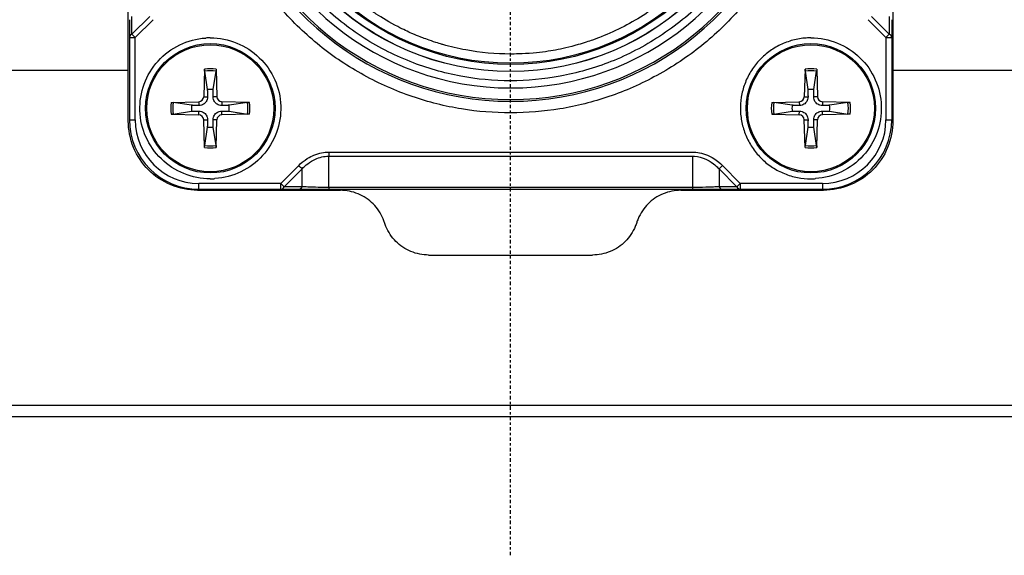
# Model space of a CAD drawing. Header units: millimetres. Extents: x 0 to 3390, y 0 to 1680.
# Tile 91 of 194: x 1518 to 1560, y 409 to 433. Entities that reach past the tile are written whole.
import ezdxf

# ---------------------------------------------------------------- set-up
doc = ezdxf.new("R2010")
doc.units = ezdxf.units.MM
doc.header["$LTSCALE"] = 0.2
doc.linetypes.add('CENTER2', pattern=[1.125, 0.75, -0.125, 0.125, -0.125])
doc.layers.add('02_Center Line', color=1, linetype='CENTER2')

# ---------------------------------------------------------------- blocks, each defined once
blk = doc.blocks.new('A$C0fba9c1c')
for p, q in [((-16.5, 17.187), (-16.5, 12.85)), ((-15.625, 17.331), (-16.394, 16.561)), ((-16.394, 16.561), (-16.394, 17.331)), ((-15.48, 17.187), (-16.25, 16.417)), ((16.25, 16.417), (15.48, 17.187)), ((16.394, 16.561), (15.625, 17.331)), ((16.394, 17.331), (16.394, 16.561)), ((16.5, 17.187), (16.5, 12.85)), ((-16.5, 16.417), (-16.25, 16.417)), ((-16.394, 16.561), (-16.25, 16.417)), ((-16.25, 12.85), (-16.25, 16.417)), ((16.394, 16.561), (16.25, 16.417)), ((16.25, 16.417), (16.25, 12.85)), ((16.25, 16.417), (16.5, 16.417)), ((-64, 15), (-16.55, 15)), ((-16.55, 12.8), (-16.55, 15)), ((-15.5, 15.098), (-15.5, 15.098)), ((-13.251, 15.044), (-13.284, 13.853)), ((-13.248, 14.953), (-13.13, 14.16)), ((-12.87, 14.16), (-12.752, 14.953)), ((-12.749, 15.044), (-12.716, 13.853)), ((12.749, 15.044), (12.716, 13.853)), ((12.752, 14.953), (12.87, 14.16)), ((13.13, 14.16), (13.248, 14.953)), ((13.251, 15.044), (13.284, 13.853)), ((16.55, 15), (64, 15)), ((16.55, 15), (16.55, 12.8)), ((-13.284, 13.853), (-13.124, 13.848)), ((-12.716, 13.853), (-12.876, 13.848)), ((12.716, 13.853), (12.876, 13.848)), ((13.284, 13.853), (13.124, 13.848)), ((-14.694, 13.601), (-13.503, 13.634)), ((-13.81, 13.48), (-14.603, 13.598)), ((-14.603, 13.102), (-13.81, 13.22)), ((-13.503, 13.634), (-13.498, 13.474)), ((-13.503, 13.066), (-13.498, 13.226)), ((-12.497, 13.634), (-12.502, 13.474)), ((-12.497, 13.066), (-12.502, 13.226)), ((-11.306, 13.601), (-12.497, 13.634)), ((-11.397, 13.598), (-12.19, 13.48)), ((-12.19, 13.22), (-11.397, 13.102)), ((11.306, 13.601), (12.497, 13.634)), ((12.19, 13.48), (11.397, 13.598)), ((11.397, 13.102), (12.19, 13.22)), ((12.497, 13.634), (12.502, 13.474)), ((12.497, 13.066), (12.502, 13.226)), ((13.503, 13.634), (13.498, 13.474)), ((13.503, 13.066), (13.498, 13.226)), ((14.694, 13.601), (13.503, 13.634)), ((14.603, 13.598), (13.81, 13.48)), ((13.81, 13.22), (14.603, 13.102)), ((-16.5, 12.85), (-16.25, 12.85)), ((-14.694, 13.099), (-13.503, 13.066)), ((-13.284, 12.847), (-13.124, 12.852)), ((-13.251, 11.656), (-13.284, 12.847)), ((-12.716, 12.847), (-12.876, 12.852)), ((-12.749, 11.656), (-12.716, 12.847)), ((-11.306, 13.099), (-12.497, 13.066)), ((11.306, 13.099), (12.497, 13.066)), ((12.716, 12.847), (12.876, 12.852)), ((12.749, 11.656), (12.716, 12.847)), ((13.284, 12.847), (13.124, 12.852)), ((13.251, 11.656), (13.284, 12.847)), ((14.694, 13.099), (13.503, 13.066)), ((16.25, 12.85), (16.5, 12.85)), ((-13.13, 12.54), (-13.248, 11.747)), ((-12.752, 11.747), (-12.87, 12.54)), ((12.87, 12.54), (12.752, 11.747)), ((13.248, 11.747), (13.13, 12.54)), ((-7.876, 11.454), (7.876, 11.454)), ((-7.876, 9.923), (-7.876, 11.277)), ((-7.876, 11.277), (7.876, 11.277)), ((7.876, 11.277), (7.876, 9.923)), ((-9.944, 10.1), (-9.175, 10.87)), ((-9.03, 10.725), (-9.8, 9.956)), ((-9.03, 9.956), (-9.03, 10.725)), ((-8.903, 10.85), (-8.902, 10.85)), ((9.03, 10.725), (9.03, 9.956)), ((9.03, 10.725), (9.8, 9.956)), ((9.175, 10.87), (9.944, 10.1)), ((-9.944, 10.1), (-13.5, 10.1)), ((-13.5, 9.85), (-13.5, 10.1)), ((-13.5, 9.85), (-9.175, 9.85)), ((-9.944, 10.1), (-9.8, 9.956)), ((-9.944, 9.85), (-9.944, 10.1)), ((-9.03, 9.956), (-9.8, 9.956)), ((-7.877, 9.85), (7.877, 9.85)), ((-7.877, 9.85), (-7.877, 9.85)), ((7.876, 9.923), (-7.876, 9.923)), ((7.877, 9.85), (7.877, 9.85)), ((9.8, 9.956), (9.03, 9.956)), ((9.175, 9.85), (13.5, 9.85)), ((9.944, 10.1), (9.8, 9.956)), ((9.944, 10.1), (9.944, 9.85)), ((13.5, 10.1), (9.944, 10.1)), ((13.5, 10.1), (13.5, 9.85)), ((-13.55, 9.8), (-7.366, 9.8)), ((7.366, 9.8), (13.55, 9.8)), ((-3.55, 7), (3.55, 7)), ((-64, 0.5), (64, 0.5)), ((63.5, 0), (-63.5, 0))]:
    blk.add_line(p, q)
for centre, radius in [((0, 26.35), 11.407), ((0, 26.35), 11.403), ((0, 26.35), 11.099), ((0, 26.35), 11.051), ((-13, 13.35), 2.8), ((-13, 13.35), 2.75), ((13, 13.35), 2.8), ((13, 13.35), 2.75)]:
    blk.add_circle(centre, radius)
for centre, radius, start, end in [((0, 26.35), 12.697, 114.3067, 65.6933), ((0, 26.35), 12.619, 114.4631, 65.5369), ((-12.999, 13.351), 3.049, 90.0201, 93.7774), ((13.002, 13.35), 3.05, 90.0414, 93.7974), ((-13, 13.35), 1.713, 81.5815, 98.4185), ((-13, 13.35), 1.622, 81.1921, 98.8079), ((13, 13.35), 1.713, 81.5815, 98.4185), ((13, 13.35), 1.622, 81.1921, 98.8079), ((-13, 13.35), 0.82, 80.8854, 99.1146), ((13, 13.35), 0.82, 80.8854, 99.1146), ((-13.509, 13.859), 0.225, 271.612, 358.388), ((-12.491, 13.859), 0.225, 181.612, 268.388), ((12.491, 13.859), 0.225, 271.612, 358.388), ((13.509, 13.859), 0.225, 181.612, 268.388), ((-13, 13.35), 1.713, 171.5815, 188.4185), ((-13, 13.35), 1.622, 171.1921, 188.8079), ((-13, 13.35), 0.82, 170.8854, 189.1146), ((-13, 13.35), 0.82, 350.8854, 9.1146), ((-13, 13.35), 1.622, 351.1921, 8.8079), ((-13, 13.35), 1.713, 351.5815, 8.4185), ((13, 13.35), 1.713, 171.5815, 188.4185), ((13, 13.35), 1.622, 171.1921, 188.8079), ((13, 13.35), 0.82, 170.8854, 189.1146), ((13, 13.35), 0.82, 350.8854, 9.1146), ((13, 13.35), 1.622, 351.1921, 8.8079), ((13, 13.35), 1.713, 351.5815, 8.4185), ((-13.5, 12.85), 3, 180, 270), ((-13.5, 12.85), 2.75, 180, 270), ((-13.509, 12.841), 0.225, 1.612, 88.388), ((-12.491, 12.841), 0.225, 91.612, 178.388), ((12.491, 12.841), 0.225, 1.612, 88.388), ((13.509, 12.841), 0.225, 91.612, 178.388), ((13.5, 12.85), 2.75, 270, 0), ((13.5, 12.85), 3, 270, 0), ((-13, 13.35), 0.82, 260.8854, 279.1146), ((13, 13.35), 0.82, 260.8854, 279.1146), ((-13, 13.35), 1.713, 261.5815, 278.4185), ((-13, 13.35), 1.622, 261.1921, 278.8079), ((13, 13.35), 1.713, 261.5815, 278.4185), ((13, 13.35), 1.622, 261.1921, 278.8079), ((-13.002, 13.35), 3.05, 270.0414, 273.7974), ((12.999, 13.35), 3.05, 270.0208, 273.7768)]:
    blk.add_arc(centre, radius, start, end)
for centre, major_axis, ratio, start_param, end_param in [((0, 26.35), (2.909, -11.765), 0.999998, 3.326169, 6.040807), ((0, 26.35), (-2.224, -11.913), 0.999998, 0.184575, 2.899213), ((-16.25, 16.417), (-0.25, 0), 0.707107, 5.327872, 6.283182), ((16.25, 16.417), (0.25, 0), 0.707107, 6.283185, 7.238512), ((-7.876, 11.453), (0, -0.25), 0.000095, 4.712157, 5.497623), ((-9.175, 10.87), (0.177, -0.177), 0.00001, 0.615484, 1.57081), ((9.175, 10.87), (-0.177, -0.177), 0.00001, 4.712372, 5.667708), ((-9.944, 10.1), (0, -0.25), 0.707107, 6.283185, 7.238507), ((-9.175, 10.1), (0, -0.25), 0.707102, 6.283161, 7.238491), ((9.175, 10.1), (0, -0.25), 0.707102, 5.327884, 6.28321), ((9.944, 10.1), (0, -0.25), 0.707107, 5.327872, 6.283182)]:
    blk.add_ellipse(centre, major_axis=major_axis, ratio=ratio, start_param=start_param, end_param=end_param)
for points, weights in [([(-16.55, 15), (-16.55, 28.479), (-16.55, 39.9)], [1.00156864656, 1.00791722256, 1.00791891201]), ([(16.55, 39.9), (16.55, 28.479), (16.55, 15)], [1.00791891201, 1.00791722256, 1.00156864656]), ([(-13.13, 14.16), (-13.127, 13.968), (-13.124, 13.848)], [1, 1.25721835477, 1.49274833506]), ([(-12.876, 13.848), (-12.873, 13.968), (-12.87, 14.16)], [1.49274833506, 1.25721835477, 1]), ([(12.87, 14.16), (12.873, 13.968), (12.876, 13.848)], [1, 1.25721835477, 1.49274833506]), ([(13.124, 13.848), (13.127, 13.968), (13.13, 14.16)], [1.49274833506, 1.25721835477, 1]), ([(-13.498, 13.474), (-13.618, 13.477), (-13.81, 13.48)], [1.49274833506, 1.25721835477, 1]), ([(-13.81, 13.22), (-13.618, 13.223), (-13.498, 13.226)], [1, 1.25721835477, 1.49274833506]), ([(-12.19, 13.48), (-12.382, 13.477), (-12.502, 13.474)], [1, 1.25721835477, 1.49274833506]), ([(-12.502, 13.226), (-12.382, 13.223), (-12.19, 13.22)], [1.49274833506, 1.25721835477, 1]), ([(12.502, 13.474), (12.382, 13.477), (12.19, 13.48)], [1.49274833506, 1.25721835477, 1]), ([(12.19, 13.22), (12.382, 13.223), (12.502, 13.226)], [1, 1.25721835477, 1.49274833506]), ([(13.81, 13.48), (13.618, 13.477), (13.498, 13.474)], [1, 1.25721835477, 1.49274833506]), ([(13.498, 13.226), (13.618, 13.223), (13.81, 13.22)], [1.49274833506, 1.25721835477, 1]), ([(-13.124, 12.852), (-13.127, 12.732), (-13.13, 12.54)], [1.49274833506, 1.25721835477, 1]), ([(-12.87, 12.54), (-12.873, 12.732), (-12.876, 12.852)], [1, 1.25721835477, 1.49274833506]), ([(12.876, 12.852), (12.873, 12.732), (12.87, 12.54)], [1.49274833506, 1.25721835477, 1]), ([(13.13, 12.54), (13.127, 12.732), (13.124, 12.852)], [1, 1.25721835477, 1.49274833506])]:
    blk.add_rational_spline(points, weights, degree=2)
for points, knots in [([(0, 13.153), (-0.722, 13.153), (-1.428, 13.209), (-2.119, 13.321), (-2.835, 13.438), (-3.548, 13.617), (-4.257, 13.858), (-4.981, 14.105), (-5.679, 14.412), (-6.35, 14.781), (-7.026, 15.152), (-7.665, 15.579), (-8.266, 16.062), (-8.863, 16.541), (-9.42, 17.078), (-9.939, 17.672), (-10.446, 18.253), (-10.894, 18.863), (-11.282, 19.503), (-11.662, 20.128), (-11.987, 20.781), (-12.258, 21.461), (-12.524, 22.126), (-12.734, 22.809), (-12.888, 23.508), (-13.043, 24.213), (-13.14, 24.915), (-13.18, 25.614), (-13.22, 26.339), (-13.199, 27.073), (-13.116, 27.818), (-13.031, 28.578), (-12.88, 29.325), (-12.665, 30.061), (-12.448, 30.801), (-12.169, 31.516), (-11.826, 32.207), (-11.487, 32.893), (-11.083, 33.553), (-10.615, 34.187), (-10.157, 34.807), (-9.657, 35.376), (-9.116, 35.893), (-8.587, 36.398), (-8.02, 36.857), (-7.414, 37.268), (-6.821, 37.67), (-6.2, 38.022), (-5.55, 38.324)], [0, 0, 0, 0, 0.0625, 0.0625, 0.0625, 0.125, 0.125, 0.125, 0.1875, 0.1875, 0.1875, 0.25, 0.25, 0.25, 0.3125, 0.3125, 0.3125, 0.375, 0.375, 0.375, 0.4375, 0.4375, 0.4375, 0.5, 0.5, 0.5, 0.5625, 0.5625, 0.5625, 0.625, 0.625, 0.625, 0.6875, 0.6875, 0.6875, 0.75, 0.75, 0.75, 0.8125, 0.8125, 0.8125, 0.875, 0.875, 0.875, 0.9375, 0.9375, 0.9375, 1, 1, 1, 1]), ([(0, 14.543), (-0.741, 14.543), (-1.461, 14.608), (-2.158, 14.738), (-2.892, 14.874), (-3.621, 15.086), (-4.346, 15.372), (-5.091, 15.667), (-5.8, 16.035), (-6.471, 16.475), (-7.149, 16.919), (-7.775, 17.428), (-8.348, 18.002), (-8.916, 18.569), (-9.428, 19.202), (-9.884, 19.901), (-10.326, 20.58), (-10.691, 21.281), (-10.978, 22.004), (-11.116, 22.355), (-11.241, 22.721), (-11.35, 23.104), (-11.456, 23.475), (-11.543, 23.841), (-11.609, 24.202), (-11.741, 24.911), (-11.806, 25.627), (-11.807, 26.35), (-11.807, 27.091), (-11.742, 27.81), (-11.612, 28.508), (-11.476, 29.242), (-11.264, 29.971), (-10.978, 30.696), (-10.683, 31.441), (-10.315, 32.15), (-9.875, 32.821), (-9.431, 33.499), (-8.922, 34.125), (-8.348, 34.698), (-7.781, 35.266), (-7.148, 35.778), (-6.449, 36.234), (-5.77, 36.676), (-5.069, 37.041), (-4.346, 37.328), (-3.995, 37.466), (-3.629, 37.591), (-3.246, 37.7), (-2.875, 37.806), (-2.509, 37.893), (-2.148, 37.959), (-1.439, 38.091), (-0.723, 38.157), (0, 38.157)], [0, 0, 0, 0, 0.0625, 0.0625, 0.0625, 0.125, 0.125, 0.125, 0.1875, 0.1875, 0.1875, 0.25, 0.25, 0.25, 0.3125, 0.3125, 0.3125, 0.375, 0.375, 0.375, 0.40625, 0.40625, 0.40625, 0.4375, 0.4375, 0.4375, 0.5, 0.5, 0.5, 0.5625, 0.5625, 0.5625, 0.625, 0.625, 0.625, 0.6875, 0.6875, 0.6875, 0.75, 0.75, 0.75, 0.8125, 0.8125, 0.8125, 0.875, 0.875, 0.875, 0.90625, 0.90625, 0.90625, 0.9375, 0.9375, 0.9375, 1, 1, 1, 1]), ([(5.55, 38.324), (6.205, 38.02), (6.822, 37.672), (7.402, 37.28), (8.003, 36.873), (8.574, 36.411), (9.116, 35.893), (9.669, 35.365), (10.172, 34.793), (10.627, 34.176), (11.084, 33.555), (11.484, 32.899), (11.826, 32.207), (12.166, 31.522), (12.446, 30.801), (12.667, 30.044), (12.883, 29.304), (13.032, 28.562), (13.116, 27.818), (13.197, 27.091), (13.218, 26.362), (13.178, 25.63), (13.139, 24.915), (13.042, 24.208), (12.888, 23.508), (12.733, 22.804), (12.526, 22.126), (12.267, 21.476), (11.999, 20.801), (11.671, 20.143), (11.282, 19.503), (10.885, 18.849), (10.435, 18.234), (9.93, 17.657), (9.422, 17.077), (8.868, 16.546), (8.266, 16.062), (7.67, 15.583), (7.026, 15.154), (6.334, 14.776), (5.658, 14.406), (4.966, 14.1), (4.257, 13.858), (3.565, 13.622), (2.858, 13.445), (2.135, 13.326), (1.428, 13.211), (0.717, 13.153), (0, 13.153)], [0, 0, 0, 0, 0.0625, 0.0625, 0.0625, 0.125, 0.125, 0.125, 0.1875, 0.1875, 0.1875, 0.25, 0.25, 0.25, 0.3125, 0.3125, 0.3125, 0.375, 0.375, 0.375, 0.4375, 0.4375, 0.4375, 0.5, 0.5, 0.5, 0.5625, 0.5625, 0.5625, 0.625, 0.625, 0.625, 0.6875, 0.6875, 0.6875, 0.75, 0.75, 0.75, 0.8125, 0.8125, 0.8125, 0.875, 0.875, 0.875, 0.9375, 0.9375, 0.9375, 1, 1, 1, 1]), ([(0, 38.157), (0.741, 38.157), (1.461, 38.092), (2.158, 37.962), (2.892, 37.826), (3.621, 37.614), (4.346, 37.328), (5.091, 37.033), (5.8, 36.665), (6.471, 36.225), (7.149, 35.781), (7.775, 35.272), (8.348, 34.698), (8.916, 34.131), (9.428, 33.498), (9.884, 32.799), (10.326, 32.12), (10.691, 31.419), (10.978, 30.696), (11.116, 30.345), (11.241, 29.979), (11.35, 29.596), (11.456, 29.225), (11.543, 28.859), (11.609, 28.498), (11.741, 27.789), (11.806, 27.073), (11.807, 26.35), (11.807, 25.609), (11.742, 24.89), (11.612, 24.192), (11.476, 23.458), (11.264, 22.729), (10.978, 22.004), (10.683, 21.259), (10.315, 20.55), (9.875, 19.879), (9.431, 19.201), (8.922, 18.575), (8.348, 18.002), (7.781, 17.434), (7.148, 16.922), (6.449, 16.466), (5.77, 16.024), (5.069, 15.659), (4.346, 15.372), (3.995, 15.234), (3.629, 15.109), (3.246, 15), (2.875, 14.894), (2.509, 14.807), (2.148, 14.741), (1.439, 14.609), (0.723, 14.543), (0, 14.543)], [0, 0, 0, 0, 0.0625, 0.0625, 0.0625, 0.125, 0.125, 0.125, 0.1875, 0.1875, 0.1875, 0.25, 0.25, 0.25, 0.3125, 0.3125, 0.3125, 0.375, 0.375, 0.375, 0.40625, 0.40625, 0.40625, 0.4375, 0.4375, 0.4375, 0.5, 0.5, 0.5, 0.5625, 0.5625, 0.5625, 0.625, 0.625, 0.625, 0.6875, 0.6875, 0.6875, 0.75, 0.75, 0.75, 0.8125, 0.8125, 0.8125, 0.875, 0.875, 0.875, 0.90625, 0.90625, 0.90625, 0.9375, 0.9375, 0.9375, 1, 1, 1, 1]), ([(0, 15.699), (-0.65, 15.699), (-1.299, 15.758), (-1.938, 15.876), (-2.272, 15.938), (-2.603, 16.016), (-2.929, 16.111), (-2.958, 16.119), (-3.015, 16.135), (-3.099, 16.161), (-3.182, 16.186), (-3.293, 16.221), (-3.43, 16.267), (-3.554, 16.309), (-3.656, 16.346), (-3.738, 16.376), (-3.819, 16.407), (-3.88, 16.43), (-3.921, 16.446), (-3.998, 16.477), (-4.118, 16.525), (-4.279, 16.596), (-4.44, 16.667), (-4.642, 16.761), (-4.88, 16.885), (-5.25, 17.077), (-5.56, 17.265), (-5.818, 17.433), (-5.944, 17.516), (-6.083, 17.61), (-6.232, 17.717), (-6.381, 17.824), (-6.541, 17.945), (-6.71, 18.081), (-6.922, 18.252), (-7.094, 18.404), (-7.229, 18.528), (-7.365, 18.653), (-7.464, 18.751), (-7.532, 18.818), (-8.044, 19.331), (-8.504, 19.896), (-8.903, 20.502), (-9.301, 21.108), (-9.637, 21.755), (-9.904, 22.429), (-9.938, 22.515), (-9.986, 22.64), (-10.045, 22.805), (-10.103, 22.97), (-10.172, 23.175), (-10.244, 23.423), (-10.353, 23.801), (-10.425, 24.13), (-10.476, 24.403), (-10.525, 24.669), (-10.575, 24.993), (-10.609, 25.376), (-10.63, 25.615), (-10.64, 25.817), (-10.646, 25.979), (-10.651, 26.141), (-10.651, 26.265), (-10.651, 26.35), (-10.651, 27), (-10.592, 27.649), (-10.474, 28.288), (-10.412, 28.622), (-10.334, 28.953), (-10.239, 29.279), (-10.231, 29.308), (-10.215, 29.364), (-10.19, 29.448), (-10.164, 29.532), (-10.13, 29.643), (-10.083, 29.78), (-10.041, 29.904), (-10.004, 30.006), (-9.974, 30.088), (-9.943, 30.169), (-9.92, 30.23), (-9.904, 30.271), (-9.873, 30.348), (-9.825, 30.468), (-9.754, 30.629), (-9.683, 30.79), (-9.589, 30.992), (-9.465, 31.23), (-9.273, 31.6), (-9.085, 31.91), (-8.917, 32.168), (-8.834, 32.294), (-8.74, 32.433), (-8.633, 32.582), (-8.526, 32.731), (-8.405, 32.891), (-8.269, 33.06), (-8.098, 33.272), (-7.946, 33.444), (-7.822, 33.579), (-7.697, 33.715), (-7.599, 33.814), (-7.532, 33.882), (-7.019, 34.394), (-6.454, 34.854), (-5.848, 35.253), (-5.242, 35.651), (-4.595, 35.987), (-3.921, 36.254), (-3.835, 36.287), (-3.71, 36.336), (-3.545, 36.395), (-3.38, 36.453), (-3.175, 36.522), (-2.927, 36.594), (-2.549, 36.703), (-2.221, 36.775), (-1.947, 36.826), (-1.682, 36.875), (-1.358, 36.925), (-0.974, 36.959), (-0.736, 36.98), (-0.535, 36.99), (-0.372, 36.995), (-0.21, 37.001), (-0.086, 37.001), (0, 37.001)], [0, 0, 0, 0, 0.0625, 0.0625, 0.0625, 0.09375, 0.09375, 0.09375, 0.101562, 0.101562, 0.101562, 0.109375, 0.109375, 0.109375, 0.117188, 0.117188, 0.117188, 0.125, 0.125, 0.125, 0.140625, 0.140625, 0.140625, 0.15625, 0.15625, 0.15625, 0.1875, 0.1875, 0.1875, 0.203125, 0.203125, 0.203125, 0.21875, 0.21875, 0.21875, 0.234375, 0.234375, 0.234375, 0.25, 0.25, 0.25, 0.3125, 0.3125, 0.3125, 0.375, 0.375, 0.375, 0.390625, 0.390625, 0.390625, 0.40625, 0.40625, 0.40625, 0.4375, 0.4375, 0.4375, 0.46875, 0.46875, 0.46875, 0.484375, 0.484375, 0.484375, 0.5, 0.5, 0.5, 0.5625, 0.5625, 0.5625, 0.59375, 0.59375, 0.59375, 0.601562, 0.601562, 0.601562, 0.609375, 0.609375, 0.609375, 0.617188, 0.617188, 0.617188, 0.625, 0.625, 0.625, 0.640625, 0.640625, 0.640625, 0.65625, 0.65625, 0.65625, 0.6875, 0.6875, 0.6875, 0.703125, 0.703125, 0.703125, 0.71875, 0.71875, 0.71875, 0.734375, 0.734375, 0.734375, 0.75, 0.75, 0.75, 0.8125, 0.8125, 0.8125, 0.875, 0.875, 0.875, 0.890625, 0.890625, 0.890625, 0.90625, 0.90625, 0.90625, 0.9375, 0.9375, 0.9375, 0.96875, 0.96875, 0.96875, 0.984375, 0.984375, 0.984375, 1, 1, 1, 1]), ([(0, 37.001), (0.65, 37.001), (1.299, 36.942), (1.938, 36.824), (2.272, 36.762), (2.603, 36.684), (2.929, 36.589), (2.958, 36.581), (3.015, 36.565), (3.099, 36.539), (3.182, 36.514), (3.293, 36.479), (3.43, 36.433), (3.554, 36.391), (3.656, 36.354), (3.738, 36.324), (3.819, 36.293), (3.88, 36.27), (3.921, 36.254), (3.998, 36.223), (4.118, 36.175), (4.279, 36.104), (4.44, 36.033), (4.642, 35.939), (4.88, 35.815), (5.25, 35.623), (5.56, 35.435), (5.818, 35.267), (5.944, 35.184), (6.083, 35.09), (6.232, 34.983), (6.381, 34.876), (6.541, 34.755), (6.71, 34.619), (6.922, 34.448), (7.094, 34.296), (7.229, 34.172), (7.365, 34.047), (7.464, 33.949), (7.532, 33.882), (8.044, 33.369), (8.504, 32.804), (8.903, 32.198), (9.301, 31.592), (9.637, 30.945), (9.904, 30.271), (9.938, 30.185), (9.986, 30.06), (10.045, 29.895), (10.103, 29.73), (10.172, 29.525), (10.244, 29.277), (10.353, 28.899), (10.425, 28.57), (10.476, 28.297), (10.525, 28.031), (10.575, 27.707), (10.609, 27.324), (10.63, 27.085), (10.64, 26.883), (10.646, 26.721), (10.651, 26.559), (10.651, 26.435), (10.651, 26.35), (10.651, 25.7), (10.592, 25.051), (10.474, 24.412), (10.412, 24.078), (10.334, 23.747), (10.239, 23.421), (10.231, 23.392), (10.215, 23.336), (10.19, 23.252), (10.164, 23.168), (10.13, 23.057), (10.083, 22.92), (10.041, 22.796), (10.004, 22.694), (9.974, 22.612), (9.943, 22.531), (9.92, 22.47), (9.904, 22.429), (9.873, 22.352), (9.825, 22.232), (9.754, 22.071), (9.683, 21.91), (9.589, 21.708), (9.465, 21.47), (9.273, 21.1), (9.085, 20.79), (8.917, 20.532), (8.834, 20.406), (8.74, 20.267), (8.633, 20.118), (8.526, 19.969), (8.405, 19.809), (8.269, 19.64), (8.098, 19.428), (7.946, 19.256), (7.822, 19.121), (7.697, 18.985), (7.599, 18.886), (7.532, 18.818), (7.019, 18.306), (6.454, 17.846), (5.848, 17.447), (5.242, 17.049), (4.595, 16.713), (3.921, 16.446), (3.835, 16.413), (3.71, 16.364), (3.545, 16.305), (3.38, 16.247), (3.175, 16.178), (2.927, 16.106), (2.549, 15.997), (2.221, 15.925), (1.947, 15.874), (1.682, 15.825), (1.358, 15.775), (0.974, 15.741), (0.736, 15.72), (0.535, 15.71), (0.372, 15.705), (0.21, 15.699), (0.086, 15.699), (0, 15.699)], [0, 0, 0, 0, 0.0625, 0.0625, 0.0625, 0.09375, 0.09375, 0.09375, 0.101562, 0.101562, 0.101562, 0.109375, 0.109375, 0.109375, 0.117188, 0.117188, 0.117188, 0.125, 0.125, 0.125, 0.140625, 0.140625, 0.140625, 0.15625, 0.15625, 0.15625, 0.1875, 0.1875, 0.1875, 0.203125, 0.203125, 0.203125, 0.21875, 0.21875, 0.21875, 0.234375, 0.234375, 0.234375, 0.25, 0.25, 0.25, 0.3125, 0.3125, 0.3125, 0.375, 0.375, 0.375, 0.390625, 0.390625, 0.390625, 0.40625, 0.40625, 0.40625, 0.4375, 0.4375, 0.4375, 0.46875, 0.46875, 0.46875, 0.484375, 0.484375, 0.484375, 0.5, 0.5, 0.5, 0.5625, 0.5625, 0.5625, 0.59375, 0.59375, 0.59375, 0.601562, 0.601562, 0.601562, 0.609375, 0.609375, 0.609375, 0.617188, 0.617188, 0.617188, 0.625, 0.625, 0.625, 0.640625, 0.640625, 0.640625, 0.65625, 0.65625, 0.65625, 0.6875, 0.6875, 0.6875, 0.703125, 0.703125, 0.703125, 0.71875, 0.71875, 0.71875, 0.734375, 0.734375, 0.734375, 0.75, 0.75, 0.75, 0.8125, 0.8125, 0.8125, 0.875, 0.875, 0.875, 0.890625, 0.890625, 0.890625, 0.90625, 0.90625, 0.90625, 0.9375, 0.9375, 0.9375, 0.96875, 0.96875, 0.96875, 0.984375, 0.984375, 0.984375, 1, 1, 1, 1]), ([(-13, 10.3), (-13.398, 10.301), (-13.779, 10.375), (-14.145, 10.523), (-14.511, 10.671), (-14.836, 10.882), (-15.121, 11.158), (-15.406, 11.434), (-15.629, 11.752), (-15.789, 12.113), (-15.949, 12.474), (-16.036, 12.853), (-16.048, 13.25), (-16.061, 13.648), (-16, 14.031), (-15.865, 14.401), (-15.729, 14.771), (-15.527, 15.104), (-15.26, 15.398), (-14.993, 15.693), (-14.681, 15.926), (-14.325, 16.097), (-13.969, 16.269), (-13.594, 16.367), (-13.2, 16.393)], [0, 0, 0, 0, 0.125, 0.125, 0.125, 0.25, 0.25, 0.25, 0.375, 0.375, 0.375, 0.5, 0.5, 0.5, 0.625, 0.625, 0.625, 0.75, 0.75, 0.75, 0.875, 0.875, 0.875, 1, 1, 1, 1]), ([(-13, 16.4), (-12.602, 16.399), (-12.221, 16.325), (-11.855, 16.177), (-11.489, 16.029), (-11.164, 15.818), (-10.879, 15.542), (-10.594, 15.266), (-10.371, 14.948), (-10.211, 14.587), (-10.051, 14.226), (-9.964, 13.847), (-9.952, 13.45), (-9.939, 13.052), (-10, 12.669), (-10.135, 12.299), (-10.271, 11.929), (-10.473, 11.596), (-10.74, 11.302), (-11.007, 11.007), (-11.319, 10.774), (-11.675, 10.603), (-12.031, 10.431), (-12.406, 10.332), (-12.8, 10.307)], [0, 0, 0, 0, 0.125, 0.125, 0.125, 0.25, 0.25, 0.25, 0.375, 0.375, 0.375, 0.5, 0.5, 0.5, 0.625, 0.625, 0.625, 0.75, 0.75, 0.75, 0.875, 0.875, 0.875, 1, 1, 1, 1]), ([(13, 16.4), (13.398, 16.399), (13.779, 16.325), (14.145, 16.177), (14.511, 16.029), (14.836, 15.818), (15.121, 15.542), (15.406, 15.266), (15.629, 14.948), (15.789, 14.587), (15.949, 14.226), (16.036, 13.847), (16.048, 13.45), (16.061, 13.052), (16, 12.669), (15.865, 12.299), (15.729, 11.929), (15.527, 11.596), (15.26, 11.302), (14.993, 11.007), (14.681, 10.774), (14.325, 10.603), (13.969, 10.431), (13.594, 10.333), (13.2, 10.307)], [0, 0, 0, 0, 0.125, 0.125, 0.125, 0.25, 0.25, 0.25, 0.375, 0.375, 0.375, 0.5, 0.5, 0.5, 0.625, 0.625, 0.625, 0.75, 0.75, 0.75, 0.875, 0.875, 0.875, 1, 1, 1, 1]), ([(-13.248, 14.953), (-13.249, 14.958), (-13.25, 14.965), (-13.251, 14.981), (-13.251, 14.993), (-13.251, 15.016), (-13.251, 15.031), (-13.251, 15.044)], [0.03461835, 0.03461835, 0.03461835, 0.03461835, 0.03765262, 0.03765262, 0.04141077, 0.04141077, 0.04522071, 0.04522071, 0.04522071, 0.04522071]), ([(-12.749, 15.044), (-12.749, 15.031), (-12.749, 15.016), (-12.749, 14.993), (-12.749, 14.981), (-12.75, 14.965), (-12.751, 14.958), (-12.752, 14.953)], [0.01516537, 0.01516537, 0.01516537, 0.01516537, 0.01897531, 0.01897531, 0.02273345, 0.02273345, 0.02576772, 0.02576772, 0.02576772, 0.02576772]), ([(12.752, 14.953), (12.751, 14.958), (12.75, 14.965), (12.749, 14.981), (12.749, 14.993), (12.749, 15.016), (12.749, 15.031), (12.749, 15.044)], [0.03461835, 0.03461835, 0.03461835, 0.03461835, 0.03765262, 0.03765262, 0.04141077, 0.04141077, 0.04522071, 0.04522071, 0.04522071, 0.04522071]), ([(13.251, 15.044), (13.251, 15.031), (13.251, 15.016), (13.251, 14.993), (13.251, 14.981), (13.25, 14.965), (13.249, 14.958), (13.248, 14.953)], [0.01516537, 0.01516537, 0.01516537, 0.01516537, 0.01897531, 0.01897531, 0.02273345, 0.02273345, 0.02576772, 0.02576772, 0.02576772, 0.02576772]), ([(-13.124, 13.848), (-13.124, 13.808), (-13.13, 13.768), (-13.149, 13.706), (-13.16, 13.678), (-13.191, 13.626), (-13.21, 13.601), (-13.251, 13.56), (-13.276, 13.541), (-13.328, 13.51), (-13.356, 13.499), (-13.418, 13.48), (-13.458, 13.474), (-13.498, 13.474)], [0.17143637, 0.17143637, 0.17143637, 0.17143637, 0.18383716, 0.18383716, 0.19255902, 0.19255902, 0.20128088, 0.20128088, 0.21000275, 0.21000275, 0.21872461, 0.21872461, 0.2311254, 0.2311254, 0.2311254, 0.2311254]), ([(-12.502, 13.474), (-12.542, 13.474), (-12.582, 13.48), (-12.644, 13.499), (-12.672, 13.51), (-12.724, 13.541), (-12.749, 13.56), (-12.79, 13.601), (-12.809, 13.626), (-12.84, 13.678), (-12.851, 13.706), (-12.87, 13.768), (-12.876, 13.808), (-12.876, 13.848)], [0.17143637, 0.17143637, 0.17143637, 0.17143637, 0.18383716, 0.18383716, 0.19255902, 0.19255902, 0.20128088, 0.20128088, 0.21000275, 0.21000275, 0.21872461, 0.21872461, 0.2311254, 0.2311254, 0.2311254, 0.2311254]), ([(12.876, 13.848), (12.876, 13.808), (12.87, 13.768), (12.851, 13.706), (12.84, 13.678), (12.809, 13.626), (12.79, 13.601), (12.749, 13.56), (12.724, 13.541), (12.672, 13.51), (12.644, 13.499), (12.582, 13.48), (12.542, 13.474), (12.502, 13.474)], [0.17143637, 0.17143637, 0.17143637, 0.17143637, 0.18383716, 0.18383716, 0.19255902, 0.19255902, 0.20128088, 0.20128088, 0.21000275, 0.21000275, 0.21872461, 0.21872461, 0.2311254, 0.2311254, 0.2311254, 0.2311254]), ([(13.498, 13.474), (13.458, 13.474), (13.418, 13.48), (13.356, 13.499), (13.328, 13.51), (13.276, 13.541), (13.251, 13.56), (13.21, 13.601), (13.191, 13.626), (13.16, 13.678), (13.149, 13.706), (13.13, 13.768), (13.124, 13.808), (13.124, 13.848)], [0.17143637, 0.17143637, 0.17143637, 0.17143637, 0.18383716, 0.18383716, 0.19255902, 0.19255902, 0.20128088, 0.20128088, 0.21000275, 0.21000275, 0.21872461, 0.21872461, 0.2311254, 0.2311254, 0.2311254, 0.2311254]), ([(-14.694, 13.601), (-14.681, 13.601), (-14.666, 13.601), (-14.643, 13.601), (-14.631, 13.601), (-14.615, 13.6), (-14.608, 13.599), (-14.603, 13.598)], [0.01516537, 0.01516537, 0.01516537, 0.01516537, 0.01897531, 0.01897531, 0.02273345, 0.02273345, 0.02576772, 0.02576772, 0.02576772, 0.02576772]), ([(-13.498, 13.226), (-13.458, 13.226), (-13.418, 13.22), (-13.356, 13.201), (-13.328, 13.19), (-13.276, 13.159), (-13.251, 13.14), (-13.21, 13.099), (-13.191, 13.074), (-13.16, 13.022), (-13.149, 12.994), (-13.13, 12.932), (-13.124, 12.892), (-13.124, 12.852)], [0.17143637, 0.17143637, 0.17143637, 0.17143637, 0.18383716, 0.18383716, 0.19255902, 0.19255902, 0.20128088, 0.20128088, 0.21000275, 0.21000275, 0.21872461, 0.21872461, 0.2311254, 0.2311254, 0.2311254, 0.2311254]), ([(-12.876, 12.852), (-12.876, 12.892), (-12.87, 12.932), (-12.851, 12.994), (-12.84, 13.022), (-12.809, 13.074), (-12.79, 13.099), (-12.749, 13.14), (-12.724, 13.159), (-12.672, 13.19), (-12.644, 13.201), (-12.582, 13.22), (-12.542, 13.226), (-12.502, 13.226)], [0.17143637, 0.17143637, 0.17143637, 0.17143637, 0.18383716, 0.18383716, 0.19255902, 0.19255902, 0.20128088, 0.20128088, 0.21000275, 0.21000275, 0.21872461, 0.21872461, 0.2311254, 0.2311254, 0.2311254, 0.2311254]), ([(-11.397, 13.598), (-11.392, 13.599), (-11.385, 13.6), (-11.369, 13.601), (-11.357, 13.601), (-11.334, 13.601), (-11.319, 13.601), (-11.306, 13.601)], [0.03461835, 0.03461835, 0.03461835, 0.03461835, 0.03765262, 0.03765262, 0.04141077, 0.04141077, 0.04522071, 0.04522071, 0.04522071, 0.04522071]), ([(11.306, 13.601), (11.319, 13.601), (11.334, 13.601), (11.357, 13.601), (11.369, 13.601), (11.385, 13.6), (11.392, 13.599), (11.397, 13.598)], [0.01516537, 0.01516537, 0.01516537, 0.01516537, 0.01897531, 0.01897531, 0.02273345, 0.02273345, 0.02576772, 0.02576772, 0.02576772, 0.02576772]), ([(12.502, 13.226), (12.542, 13.226), (12.582, 13.22), (12.644, 13.201), (12.672, 13.19), (12.724, 13.159), (12.749, 13.14), (12.79, 13.099), (12.809, 13.074), (12.84, 13.022), (12.851, 12.994), (12.87, 12.932), (12.876, 12.892), (12.876, 12.852)], [0.17143637, 0.17143637, 0.17143637, 0.17143637, 0.18383716, 0.18383716, 0.19255902, 0.19255902, 0.20128088, 0.20128088, 0.21000275, 0.21000275, 0.21872461, 0.21872461, 0.2311254, 0.2311254, 0.2311254, 0.2311254]), ([(13.124, 12.852), (13.124, 12.892), (13.13, 12.932), (13.149, 12.994), (13.16, 13.022), (13.191, 13.074), (13.21, 13.099), (13.251, 13.14), (13.276, 13.159), (13.328, 13.19), (13.356, 13.201), (13.418, 13.22), (13.458, 13.226), (13.498, 13.226)], [0.17143637, 0.17143637, 0.17143637, 0.17143637, 0.18383716, 0.18383716, 0.19255902, 0.19255902, 0.20128088, 0.20128088, 0.21000275, 0.21000275, 0.21872461, 0.21872461, 0.2311254, 0.2311254, 0.2311254, 0.2311254]), ([(14.603, 13.598), (14.608, 13.599), (14.615, 13.6), (14.631, 13.601), (14.643, 13.601), (14.666, 13.601), (14.681, 13.601), (14.694, 13.601)], [0.03461835, 0.03461835, 0.03461835, 0.03461835, 0.03765262, 0.03765262, 0.04141077, 0.04141077, 0.04522071, 0.04522071, 0.04522071, 0.04522071]), ([(-13.55, 9.8), (-13.929, 9.8), (-14.332, 9.876), (-15.075, 10.186), (-15.415, 10.419), (-15.944, 10.954), (-16.172, 11.288), (-16.475, 12.023), (-16.55, 12.424), (-16.55, 12.8)], [1.3710755, 1.3710755, 1.3710755, 1.3710755, 1.4873364, 1.4873364, 1.6035972, 1.6035972, 1.7165402, 1.7165402, 1.8294832, 1.8294832, 1.8294832, 1.8294832]), ([(-14.603, 13.102), (-14.608, 13.101), (-14.615, 13.1), (-14.631, 13.099), (-14.643, 13.099), (-14.666, 13.099), (-14.681, 13.099), (-14.694, 13.099)], [0.03461835, 0.03461835, 0.03461835, 0.03461835, 0.03765262, 0.03765262, 0.04141077, 0.04141077, 0.04522071, 0.04522071, 0.04522071, 0.04522071]), ([(-11.306, 13.099), (-11.319, 13.099), (-11.334, 13.099), (-11.357, 13.099), (-11.369, 13.099), (-11.385, 13.1), (-11.392, 13.101), (-11.397, 13.102)], [0.01516537, 0.01516537, 0.01516537, 0.01516537, 0.01897531, 0.01897531, 0.02273345, 0.02273345, 0.02576772, 0.02576772, 0.02576772, 0.02576772]), ([(11.397, 13.102), (11.392, 13.101), (11.385, 13.1), (11.369, 13.099), (11.357, 13.099), (11.334, 13.099), (11.319, 13.099), (11.306, 13.099)], [0.03461835, 0.03461835, 0.03461835, 0.03461835, 0.03765262, 0.03765262, 0.04141077, 0.04141077, 0.04522071, 0.04522071, 0.04522071, 0.04522071]), ([(16.55, 12.8), (16.55, 12.424), (16.475, 12.023), (16.172, 11.288), (15.944, 10.954), (15.415, 10.419), (15.075, 10.186), (14.332, 9.876), (13.929, 9.8), (13.55, 9.8)], [0.9147416, 0.9147416, 0.9147416, 0.9147416, 1.0276846, 1.0276846, 1.1406276, 1.1406276, 1.2568884, 1.2568884, 1.3731493, 1.3731493, 1.3731493, 1.3731493]), ([(14.694, 13.099), (14.681, 13.099), (14.666, 13.099), (14.643, 13.099), (14.631, 13.099), (14.615, 13.1), (14.608, 13.101), (14.603, 13.102)], [0.01516537, 0.01516537, 0.01516537, 0.01516537, 0.01897531, 0.01897531, 0.02273345, 0.02273345, 0.02576772, 0.02576772, 0.02576772, 0.02576772]), ([(-13.251, 11.656), (-13.251, 11.669), (-13.251, 11.684), (-13.251, 11.707), (-13.251, 11.719), (-13.25, 11.735), (-13.249, 11.742), (-13.248, 11.747)], [0.01516537, 0.01516537, 0.01516537, 0.01516537, 0.01897531, 0.01897531, 0.02273345, 0.02273345, 0.02576772, 0.02576772, 0.02576772, 0.02576772]), ([(-12.752, 11.747), (-12.751, 11.742), (-12.75, 11.735), (-12.749, 11.719), (-12.749, 11.707), (-12.749, 11.684), (-12.749, 11.669), (-12.749, 11.656)], [0.03461835, 0.03461835, 0.03461835, 0.03461835, 0.03765262, 0.03765262, 0.04141077, 0.04141077, 0.04522071, 0.04522071, 0.04522071, 0.04522071]), ([(12.749, 11.656), (12.749, 11.669), (12.749, 11.684), (12.749, 11.707), (12.749, 11.719), (12.75, 11.735), (12.751, 11.742), (12.752, 11.747)], [0.01516537, 0.01516537, 0.01516537, 0.01516537, 0.01897531, 0.01897531, 0.02273345, 0.02273345, 0.02576772, 0.02576772, 0.02576772, 0.02576772]), ([(13.248, 11.747), (13.249, 11.742), (13.25, 11.735), (13.251, 11.719), (13.251, 11.707), (13.251, 11.684), (13.251, 11.669), (13.251, 11.656)], [0.03461835, 0.03461835, 0.03461835, 0.03461835, 0.03765262, 0.03765262, 0.04141077, 0.04141077, 0.04522071, 0.04522071, 0.04522071, 0.04522071]), ([(-9.175, 10.87), (-9.169, 10.876), (-9.088, 10.972), (-8.892, 11.111), (-8.769, 11.2), (-8.661, 11.257), (-8.577, 11.295), (-8.559, 11.303), (-8.542, 11.311), (-8.524, 11.319), (-8.29, 11.417), (-8.066, 11.453), (-7.876, 11.454)], [-0.9999997, -0.9999997, -0.9999997, -0.9999997, -0.75, -0.75, -0.75, -0.5, -0.5, -0.5, -0.4643918, -0.4643918, -0.4643918, 0, 0, 0, 0]), ([(-9.03, 10.725), (-9.026, 10.73), (-9.009, 10.749), (-8.976, 10.781), (-8.936, 10.82), (-8.874, 10.88), (-8.783, 10.949), (-8.669, 11.036), (-8.572, 11.09), (-8.503, 11.124), (-8.486, 11.132), (-8.469, 11.14), (-8.452, 11.148), (-8.27, 11.23), (-8.073, 11.276), (-7.876, 11.277)], [0.0000036, 0.0000036, 0.0000036, 0.0000036, 0.1126762, 0.1126762, 0.1126762, 0.25, 0.25, 0.25, 0.5, 0.5, 0.5, 0.5432707, 0.5432707, 0.5432707, 1, 1, 1, 1]), ([(7.876, 11.454), (8.063, 11.453), (8.285, 11.418), (8.521, 11.32), (8.539, 11.312), (8.558, 11.304), (8.577, 11.295), (8.66, 11.257), (8.768, 11.2), (8.892, 11.112), (9.09, 10.971), (9.171, 10.874), (9.175, 10.87)], [-1, -1, -1, -1, -0.5363611, -0.5363611, -0.5363611, -0.5, -0.5, -0.5, -0.25, -0.25, -0.25, -0.0000007, -0.0000007, -0.0000007, -0.0000007]), ([(7.876, 11.277), (7.906, 11.277), (7.936, 11.276), (7.965, 11.274), (8.132, 11.262), (8.296, 11.218), (8.449, 11.149), (8.467, 11.141), (8.485, 11.132), (8.503, 11.124), (8.534, 11.108), (8.635, 11.062), (8.783, 10.949), (8.876, 10.878), (8.939, 10.818), (8.978, 10.779), (9.009, 10.749), (9.026, 10.73), (9.03, 10.725)], [0, 0, 0, 0, 0.0689321, 0.0689321, 0.0689321, 0.4547357, 0.4547357, 0.4547357, 0.5, 0.5, 0.5, 0.75, 0.75, 0.75, 0.8917148, 0.8917148, 0.8917148, 0.9999961, 0.9999961, 0.9999961, 0.9999961]), ([(-9.175, 9.85), (-9.172, 9.85), (-9.17, 9.85), (-9.168, 9.85), (-9.166, 9.85), (-9.157, 9.85), (-9.142, 9.85), (-9.131, 9.85), (-9.118, 9.85), (-9.103, 9.85), (-9.074, 9.85), (-9.045, 9.85), (-9.015, 9.85), (-8.973, 9.85), (-8.931, 9.85), (-8.888, 9.85), (-8.818, 9.85), (-8.716, 9.85), (-8.574, 9.85), (-8.554, 9.85), (-8.533, 9.85), (-8.512, 9.85), (-8.422, 9.85), (-8.329, 9.85), (-8.234, 9.85), (-8.185, 9.85), (-8.138, 9.85), (-8.093, 9.85), (-7.956, 9.85), (-7.883, 9.85), (-7.877, 9.85)], [0, 0, 0, 0, 0.0136054, 0.0136054, 0.0136054, 0.0408163, 0.0408163, 0.0408163, 0.0714286, 0.0714286, 0.0714286, 0.1428571, 0.1428571, 0.1428571, 0.25, 0.25, 0.25, 0.5, 0.5, 0.5, 0.5473436, 0.5473436, 0.5473436, 0.75, 0.75, 0.75, 0.85, 0.85, 0.85, 0.9998068, 0.9998068, 0.9998068, 0.9998068]), ([(-7.876, 9.923), (-7.905, 9.923), (-7.935, 9.923), (-7.965, 9.923), (-8.132, 9.924), (-8.296, 9.927), (-8.449, 9.932), (-8.467, 9.932), (-8.485, 9.933), (-8.503, 9.934), (-8.534, 9.935), (-8.635, 9.937), (-8.783, 9.943), (-8.876, 9.947), (-8.939, 9.95), (-8.978, 9.953), (-9.009, 9.954), (-9.026, 9.955), (-9.03, 9.956)], [0, 0, 0, 0, 0.0685203, 0.0685203, 0.0685203, 0.4547357, 0.4547357, 0.4547357, 0.5, 0.5, 0.5, 0.75, 0.75, 0.75, 0.8917498, 0.8917498, 0.8917498, 0.9999942, 0.9999942, 0.9999942, 0.9999942]), ([(9.03, 9.956), (9.027, 9.955), (9.009, 9.954), (8.975, 9.952), (8.935, 9.95), (8.874, 9.947), (8.783, 9.943), (8.669, 9.939), (8.572, 9.936), (8.503, 9.934), (8.486, 9.933), (8.469, 9.933), (8.452, 9.932), (8.27, 9.927), (8.074, 9.924), (7.876, 9.923)], [0.0000075, 0.0000075, 0.0000075, 0.0000075, 0.1154235, 0.1154235, 0.1154235, 0.25, 0.25, 0.25, 0.5, 0.5, 0.5, 0.5433149, 0.5433149, 0.5433149, 1, 1, 1, 1]), ([(7.877, 9.85), (7.882, 9.85), (7.952, 9.85), (8.081, 9.85), (8.125, 9.85), (8.176, 9.85), (8.234, 9.85), (8.328, 9.85), (8.422, 9.85), (8.515, 9.85), (8.535, 9.85), (8.555, 9.85), (8.574, 9.85), (8.678, 9.85), (8.783, 9.85), (8.888, 9.85), (9.079, 9.85), (9.163, 9.85), (9.175, 9.85)], [0.0003969, 0.0003969, 0.0003969, 0.0003969, 0.1428571, 0.1428571, 0.1428571, 0.25, 0.25, 0.25, 0.4554849, 0.4554849, 0.4554849, 0.5, 0.5, 0.5, 0.75, 0.75, 0.75, 1, 1, 1, 1]), ([(-5.458, 8.4), (-5.476, 8.456), (-5.495, 8.511), (-5.62, 8.811), (-5.773, 9.036), (-6.128, 9.391), (-6.354, 9.546), (-6.847, 9.75), (-7.115, 9.8), (-7.366, 9.8)], [-1.1507597, -1.1507597, -1.1507597, -1.1507597, -1.1342167, -1.1342167, -1.058911, -1.058911, -0.9831448, -0.9831448, -0.9073786, -0.9073786, -0.9073786, -0.9073786]), ([(7.366, 9.8), (7.115, 9.8), (6.847, 9.75), (6.354, 9.546), (6.128, 9.391), (5.773, 9.036), (5.62, 8.811), (5.495, 8.511), (5.476, 8.456), (5.458, 8.4)], [-0.3021439, -0.3021439, -0.3021439, -0.3021439, -0.2263777, -0.2263777, -0.1506115, -0.1506115, -0.0753058, -0.0753058, -0.0587628, -0.0587628, -0.0587628, -0.0587628]), ([(-3.55, 7), (-3.801, 7), (-4.069, 7.05), (-4.562, 7.255), (-4.787, 7.409), (-5.142, 7.764), (-5.296, 7.989), (-5.42, 8.289), (-5.44, 8.344), (-5.458, 8.4)], [0.301491, 0.301491, 0.301491, 0.301491, 0.3770069, 0.3770069, 0.4525228, 0.4525228, 0.5278645, 0.5278645, 0.5444418, 0.5444418, 0.5444418, 0.5444418]), ([(5.458, 8.4), (5.44, 8.344), (5.42, 8.289), (5.296, 7.989), (5.142, 7.764), (4.787, 7.409), (4.562, 7.255), (4.069, 7.05), (3.801, 7), (3.55, 7)], [0.6619706, 0.6619706, 0.6619706, 0.6619706, 0.6785479, 0.6785479, 0.7538896, 0.7538896, 0.8294055, 0.8294055, 0.9049214, 0.9049214, 0.9049214, 0.9049214])]:
    blk.add_open_spline(points, degree=3, knots=knots)
for points in [[(12.8, 16.393), (12.605, 16.381), (12.218, 16.317), (11.665, 16.113), (11.161, 15.808), (10.726, 15.411), (10.374, 14.939), (10.118, 14.408), (9.969, 13.837), (9.932, 13.249), (10.008, 12.665), (10.194, 12.106), (10.483, 11.593), (10.865, 11.144), (11.326, 10.777), (11.849, 10.505), (12.414, 10.337), (12.805, 10.3), (13, 10.3)], [(-7.876, 9.923), (-7.876, 9.879), (-7.877, 9.85), (-7.877, 9.85)], [(7.876, 9.923), (7.876, 9.879), (7.877, 9.85), (7.877, 9.85)]]:
    blk.add_open_spline(points, degree=3)
at = {"layer": '02_Center Line'}
blk.add_line((0, -6), (0, 881.3), dxfattribs=at)

msp = doc.modelspace()

# ---------------------------------------------------------------- block references
msp.add_blockref('A$C0fba9c1c', (1538.936, 415.338))

doc.saveas('drawing.dxf')
